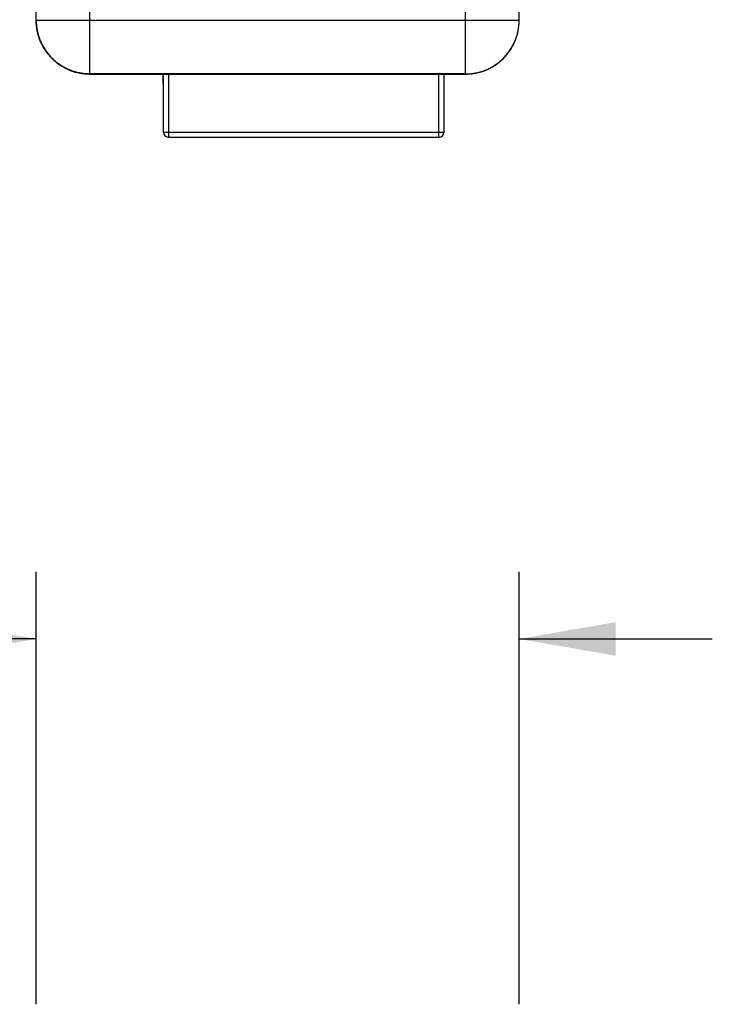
# Model space of a CAD drawing. Header units: inches. Extents: x 0.2 to 16.8, y 0.1 to 10.8.
# Tile 19 of 23: x 8.9 to 10.2, y 5.8 to 7.6. Entities that reach past the tile are written whole.
import ezdxf

# ---------------------------------------------------------------- set-up
doc = ezdxf.new("R2010")
doc.units = ezdxf.units.IN
doc.header["$LTSCALE"] = 0.935
doc.header["$MEASUREMENT"] = 0
doc.layers.get('0').update_dxf_attribs({"linetype": 'CONTINUOUS'})
doc.layers.add('DIMENSIONS', color=7, linetype='CONTINUOUS')
doc.styles.get("Standard").update_dxf_attribs({"font": 'txt', "width": 0.8})
doc.dimstyles.new('DIMSTYLE_1', dxfattribs={"dimtxt": 0.125, "dimasz": 0.18, "dimexe": 0.18, "dimexo": 0.0625, "dimgap": 0.09, "dimtad": 0, "dimtih": 1, "dimtoh": 1, "dimdec": 3, "dimzin": 4, "dimdsep": 46, "dimtxsty": 'STANDARD', "dimblk": '_FILLED', "dimblk1": '_FILLED', "dimblk2": '_FILLED', "dimcen": 0.09, "dimadec": 0, "dimazin": 0, "dimtp": 0.01, "dimtm": 0.01, "dimtfac": 1, "dimtdec": 3, "dimtofl": 0, "dimtmove": 0, "dimatfit": 3, "dimldrblk": '_FILLED', "dimfxl": 1, "dimtolj": 1, "dimtzin": 4, "dimarcsym": 0})

# ---------------------------------------------------------------- blocks, each defined once
blk = doc.blocks.new('_FILLED')
at = {"color": 0, "linetype": 'BYBLOCK'}
blk.add_solid([(0, 0), (-1, 0.174), (-1, -0.174)], dxfattribs=at)
blk = doc.blocks.new('*D2')
at = {"layer": 'DIMENSIONS', "color": 2, "linetype": 'CONTINUOUS'}
for p, q in [((8.9566, 5.8021), (8.9566, 6.6078)), ((9.8566, 5.8021), (9.8566, 6.6078)), ((8.9566, 6.4828), (7.952, 6.4828)), ((9.8566, 6.4828), (10.2166, 6.4828))]:
    blk.add_line(p, q, dxfattribs=at)
at = {"layer": 'DIMENSIONS', "color": 2, "linetype": 'CONTINUOUS', "xscale": 0.18, "yscale": 0.18, "zscale": 0.18}
blk.add_blockref('_FILLED', (8.9566, 6.4828), dxfattribs=at)
at = {"layer": 'DIMENSIONS', "color": 2, "linetype": 'CONTINUOUS', "xscale": 0.18, "yscale": 0.18, "zscale": 0.18, "rotation": 180}
blk.add_blockref('_FILLED', (9.8566, 6.4828), dxfattribs=at)
at = {"layer": 'DIMENSIONS', "color": 2, "linetype": 'CONTINUOUS', "width": 0.8}
for s, p in [('[', (7.1895, 6.4203)), (']', (7.7895, 6.4203)), ('.900', (6.6645, 6.4203)), ('22.86', (7.2895, 6.4203))]:
    blk.add_text(s, height=0.125, dxfattribs=at).set_placement(p)

msp = doc.modelspace()

# ---------------------------------------------------------------- linework, layer by layer
at = {"color": 7, "linetype": 'CONTINUOUS'}
for p, q in [((9.8566, 7.6353), (9.8566, 8.6434)), ((8.9566, 7.6355), (8.9566, 8.2886)), ((8.9566, 7.6355), (9.8566, 7.6355)), ((9.0566, 7.5354), (9.0566, 7.6355)), ((9.7566, 7.5353), (9.7566, 7.6355)), ((9.8539, 7.6124), (9.8554, 7.6202)), ((9.8554, 7.6202), (9.8559, 7.6237)), ((9.8458, 7.5901), (9.8491, 7.5974)), ((9.8491, 7.5973), (9.8518, 7.6048)), ((9.8518, 7.6048), (9.8539, 7.6124)), ((9.8375, 7.5766), (9.842, 7.5833)), ((9.8419, 7.5832), (9.8458, 7.5902)), ((9.8152, 7.5543), (9.8215, 7.5593)), ((9.8214, 7.5592), (9.8273, 7.5646)), ((9.8273, 7.5646), (9.8327, 7.5704)), ((9.8326, 7.5704), (9.8376, 7.5767)), ((9.7871, 7.5401), (9.7946, 7.5428)), ((9.7945, 7.5428), (9.8018, 7.5461)), ((9.8017, 7.5461), (9.8087, 7.55)), ((9.8086, 7.5499), (9.8153, 7.5544)), ((9.7566, 7.5355), (9.0566, 7.5355)), ((9.0566, 7.5354), (9.7566, 7.5353)), ((9.0566, 7.5354), (9.0566, 7.5354)), ((9.1933, 7.5173), (9.1933, 7.5354)), ((9.1936, 7.4273), (9.1936, 7.5354)), ((9.2036, 7.4173), (9.2036, 7.5354)), ((9.7066, 7.4173), (9.7066, 7.5353)), ((9.7166, 7.4273), (9.7166, 7.5353)), ((9.7566, 7.5353), (9.7639, 7.5356)), ((9.7566, 7.5353), (9.7566, 7.5353)), ((9.7638, 7.5356), (9.7717, 7.5365)), ((9.7717, 7.5365), (9.7795, 7.538)), ((9.7795, 7.538), (9.7871, 7.5401)), ((9.1933, 7.5173), (9.1936, 7.5173)), ((9.1936, 7.4273), (9.7166, 7.4273)), ((9.7066, 7.4173), (9.2036, 7.4173))]:
    msp.add_line(p, q, dxfattribs=at)
msp.add_lwpolyline([(8.9572, 7.6239), (8.9577, 7.6203), (8.9592, 7.6126), (8.9613, 7.605), (8.964, 7.5975), (8.9673, 7.5903), (8.9712, 7.5834), (8.9756, 7.5768), (8.9805, 7.5706), (8.9858, 7.5648), (8.9917, 7.5594), (8.9979, 7.5545), (9.0045, 7.5501), (9.0114, 7.5462), (9.0186, 7.5429), (9.026, 7.5402), (9.0336, 7.5381), (9.0414, 7.5366), (9.0493, 7.5357), (9.0566, 7.5354)], dxfattribs=at)
for centre, start, end in [((9.2036, 7.4273), 180, 270), ((9.7066, 7.4273), 270, 360)]:
    msp.add_arc(centre, 0.01, start, end, dxfattribs=at)
for points, knots in [([(9.0566, 7.6355), (9.0566, 7.658), (9.0566, 7.7029), (9.0564, 7.7703), (9.057, 7.8153), (9.057, 7.8377)], [0, 0, 0, 0, 0.333333, 0.666666, 1, 1, 1, 1]), ([(9.7566, 7.6355), (9.7566, 7.658), (9.7565, 7.7029), (9.7567, 7.7703), (9.7562, 7.8153), (9.7562, 7.8377)], [0, 0, 0, 0, 0.333333, 0.666666, 1, 1, 1, 1]), ([(8.9566, 7.6355), (8.9566, 7.6328), (8.9567, 7.629), (8.9571, 7.6251), (8.9572, 7.6239)], [0, 0, 0, 0, 0.677352, 1, 1, 1, 1]), ([(9.0566, 7.5355), (9.054, 7.5355), (9.0487, 7.5357), (9.0409, 7.5367), (9.0332, 7.5382), (9.0256, 7.5403), (9.0183, 7.5431), (9.0111, 7.5464), (9.0043, 7.5502), (8.9977, 7.5546), (8.9916, 7.5594), (8.9858, 7.5648), (8.9804, 7.5705), (8.9756, 7.5767), (8.9712, 7.5832), (8.9674, 7.5901), (8.9641, 7.5972), (8.9614, 7.6046), (8.9592, 7.6122), (8.9577, 7.6199), (8.9568, 7.6277), (8.9566, 7.6329), (8.9566, 7.6355)], [0, 0, 0, 0, 0.050004, 0.100007, 0.150011, 0.200014, 0.250017, 0.30002, 0.350022, 0.400023, 0.450024, 0.500024, 0.550024, 0.600023, 0.650022, 0.70002, 0.750017, 0.800014, 0.850011, 0.900007, 0.950004, 1, 1, 1, 1]), ([(9.7566, 7.5355), (9.7592, 7.5355), (9.7644, 7.5357), (9.7722, 7.5367), (9.7799, 7.5382), (9.7875, 7.5403), (9.7949, 7.5431), (9.802, 7.5464), (9.8089, 7.5502), (9.8154, 7.5546), (9.8216, 7.5594), (9.8274, 7.5648), (9.8327, 7.5705), (9.8376, 7.5767), (9.8419, 7.5832), (9.8458, 7.5901), (9.849, 7.5972), (9.8518, 7.6046), (9.8539, 7.6122), (9.8554, 7.6199), (9.8564, 7.6277), (9.8566, 7.6329), (9.8566, 7.6355)], [0, 0, 0, 0, 0.050004, 0.100007, 0.150011, 0.200014, 0.250017, 0.30002, 0.350022, 0.400023, 0.450024, 0.500024, 0.550024, 0.600023, 0.650022, 0.70002, 0.750017, 0.800014, 0.850011, 0.900007, 0.950004, 1, 1, 1, 1]), ([(9.8559, 7.6237), (9.856, 7.6249), (9.8564, 7.6288), (9.8566, 7.6327), (9.8566, 7.6353)], [0, 0, 0, 0, 0.327643, 1, 1, 1, 1]), ([(8.9572, 7.6239), (8.9574, 7.6225), (8.9579, 7.6186), (8.9592, 7.6121), (8.9614, 7.6045), (8.9641, 7.5971), (8.9674, 7.59), (8.9712, 7.5831), (8.9756, 7.5766), (8.9805, 7.5704), (8.9858, 7.5647), (8.9916, 7.5593), (8.9977, 7.5545), (9.0043, 7.5501), (9.0111, 7.5463), (9.0183, 7.543), (9.0256, 7.5402), (9.0332, 7.5381), (9.0409, 7.5366), (9.0487, 7.5356), (9.054, 7.5354), (9.0566, 7.5354)], [0, 0, 0, 0, 0.028272, 0.082261, 0.13625, 0.19024, 0.24423, 0.298219, 0.352209, 0.406198, 0.460186, 0.514174, 0.56816, 0.622145, 0.676129, 0.730111, 0.784092, 0.838071, 0.89205, 0.946026, 1, 1, 1, 1]), ([(9.7566, 7.5353), (9.7592, 7.5353), (9.7644, 7.5355), (9.7722, 7.5365), (9.7799, 7.538), (9.7875, 7.5401), (9.7949, 7.5428), (9.802, 7.5461), (9.8089, 7.55), (9.8154, 7.5543), (9.8216, 7.5592), (9.8273, 7.5645), (9.8327, 7.5703), (9.8376, 7.5765), (9.8419, 7.583), (9.8458, 7.5899), (9.849, 7.597), (9.8518, 7.6044), (9.8539, 7.612), (9.8552, 7.6184), (9.8557, 7.6223), (9.8559, 7.6237)], [0, 0, 0, 0, 0.054016, 0.10803, 0.162045, 0.216059, 0.270072, 0.324085, 0.378098, 0.432112, 0.486126, 0.54014, 0.594156, 0.648173, 0.702191, 0.75621, 0.810231, 0.864253, 0.918277, 0.972302, 1, 1, 1, 1])]:
    msp.add_open_spline(points, degree=3, knots=knots, dxfattribs=at)

# ---------------------------------------------------------------- dimensions: what is measured, and where the dimension line sits
at = {"layer": 'DIMENSIONS', "color": 2, "linetype": 'CONTINUOUS'}
dim = msp.add_linear_dim(base=(9.8566, 6.4828), p1=(8.9566, 5.8021), p2=(9.8566, 5.8021), dimstyle='DIMSTYLE_1', dxfattribs=at)
dim.commit()
dim.dimension.update_dxf_attribs({"geometry": '*D2', "text_midpoint": (7.277, 6.4828), "dimtype": 160})

doc.saveas('drawing.dxf')
